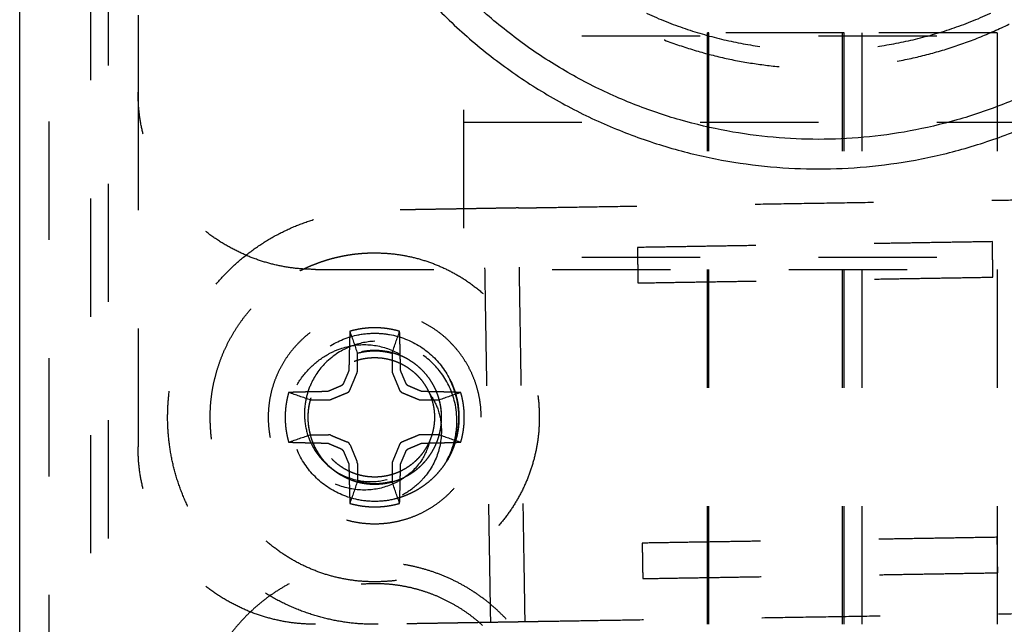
# Model space of a CAD drawing. Header units: millimetres. Extents: x -792 to 4548, y -647 to 5705.
# Tile 45 of 54: x -640 to -623, y 3037 to 3047. Entities that reach past the tile are written whole.
import ezdxf

# ---------------------------------------------------------------- set-up
doc = ezdxf.new("R2010")
doc.units = ezdxf.units.MM
doc.linetypes.add('Hidden', pattern=[4, 2, -2])
doc.layers.add('Make2D$Hidden$Curves', color=7, linetype='Hidden', true_color=0x8c8c8c)
doc.layers.add('Make2D$Visible$Curves', color=7, linetype='Continuous', true_color=0x000000)

msp = doc.modelspace()

# ---------------------------------------------------------------- linework, layer by layer
at = {"layer": 'Make2D$Hidden$Curves', "color": 253, "lineweight": -3, "true_color": 0xa0a0a0}
for points, degree in [([(-639.247, 3031.516), (-639.247, 3122.516), (-639.247, 3213.516)], 2), ([(-638.547, 3034.216), (-638.547, 3122.516), (-638.547, 3210.816)], 2), ([(-638.247, 3034.466), (-638.247, 3122.516), (-638.247, 3210.566)], 2), ([(-637.747, 3067.316), (-637.747, 3056.666), (-637.747, 3046.016)], 2), ([(-632.247, 3053.716), (-632.247, 3048.466), (-632.247, 3043.216)], 2), ([(-620.247, 3046.963), (-626.247, 3046.963), (-632.247, 3046.963)], 2), ([(-628.123, 3037.016), (-628.123, 3042.016), (-628.123, 3047.016)], 2), ([(-628.098, 3037.016), (-628.098, 3042.016), (-628.098, 3047.016)], 2), ([(-625.847, 3047.016), (-625.847, 3042.016), (-625.847, 3037.016)], 2), ([(-625.817, 3047.016), (-625.817, 3042.016), (-625.817, 3037.016)], 2), ([(-625.511, 3037.016), (-625.511, 3042.016), (-625.511, 3047.016)], 2), ([(-623.23, 3047.016), (-623.23, 3042.016), (-623.23, 3037.016)], 2), ([(-637.747, 3046.016), (-637.747, 3043.016), (-637.747, 3040.016)], 2), ([(-632.247, 3045.506), (-626.247, 3045.506), (-620.247, 3045.506)], 2), ([(-631.319, 3044.056), (-632.561, 3044.035), (-633.804, 3044.015)], 2), ([(-631.786, 3037.047), (-631.843, 3040.547), (-631.9, 3044.046)], 2), ([(-631.205, 3037.057), (-631.262, 3040.556), (-631.319, 3044.056)], 2), ([(-623.309, 3043.486), (-626.308, 3043.437), (-629.308, 3043.388)], 2), ([(-629.308, 3043.388), (-629.303, 3043.088), (-629.298, 3042.788)], 2), ([(-623.299, 3042.886), (-623.304, 3043.186), (-623.309, 3043.486)], 2), ([(-620.247, 3043.216), (-626.247, 3043.216), (-632.247, 3043.216)], 2), ([(-634.747, 3043.016), (-626.247, 3043.016), (-617.747, 3043.016)], 2), ([(-629.298, 3042.788), (-626.298, 3042.837), (-623.299, 3042.886)], 2), ([(-634.167, 3041.97), (-634.125, 3041.847), (-634.082, 3041.724), (-634.04, 3041.601)], 3), ([(-633.453, 3041.601), (-633.411, 3041.724), (-633.369, 3041.847), (-633.326, 3041.97)], 3), ([(-634.04, 3041.297), (-634.04, 3041.449), (-634.04, 3041.601)], 2), ([(-633.453, 3041.601), (-633.453, 3041.449), (-633.453, 3041.297)], 2), ([(-634.164, 3040.981), (-634.105, 3041.122), (-634.047, 3041.263)], 2), ([(-633.447, 3041.263), (-633.388, 3041.122), (-633.33, 3040.981)], 2), ([(-634.832, 3040.809), (-634.955, 3040.851), (-635.078, 3040.894), (-635.201, 3040.936)], 3), ([(-634.494, 3040.816), (-634.353, 3040.874), (-634.212, 3040.933)], 2), ([(-633.282, 3040.933), (-633.14, 3040.874), (-632.999, 3040.816)], 2), ([(-632.292, 3040.936), (-632.415, 3040.894), (-632.538, 3040.851), (-632.661, 3040.809)], 3), ([(-634.832, 3040.809), (-634.68, 3040.809), (-634.528, 3040.809)], 2), ([(-632.965, 3040.809), (-632.813, 3040.809), (-632.661, 3040.809)], 2), ([(-635.201, 3040.095), (-635.078, 3040.138), (-634.955, 3040.18), (-634.832, 3040.222)], 3), ([(-634.832, 3040.222), (-634.68, 3040.222), (-634.528, 3040.222)], 2), ([(-632.661, 3040.222), (-632.813, 3040.222), (-632.965, 3040.222)], 2), ([(-632.661, 3040.222), (-632.538, 3040.18), (-632.415, 3040.138), (-632.292, 3040.095)], 3), ([(-634.494, 3040.216), (-634.353, 3040.157), (-634.212, 3040.099)], 2), ([(-632.999, 3040.216), (-633.14, 3040.157), (-633.282, 3040.099)], 2), ([(-634.164, 3040.051), (-634.105, 3039.909), (-634.047, 3039.768)], 2), ([(-633.33, 3040.051), (-633.388, 3039.909), (-633.447, 3039.768)], 2), ([(-634.04, 3039.734), (-634.04, 3039.582), (-634.04, 3039.43)], 2), ([(-633.453, 3039.734), (-633.453, 3039.582), (-633.453, 3039.43)], 2), ([(-634.04, 3039.43), (-634.082, 3039.307), (-634.125, 3039.184), (-634.167, 3039.061)], 3), ([(-633.326, 3039.061), (-633.369, 3039.184), (-633.411, 3039.307), (-633.453, 3039.43)], 3), ([(-623.227, 3038.487), (-626.227, 3038.438), (-629.227, 3038.389)], 2), ([(-629.227, 3038.389), (-629.222, 3038.089), (-629.217, 3037.789)], 2), ([(-623.218, 3037.887), (-623.222, 3038.187), (-623.227, 3038.487)], 2), ([(-629.217, 3037.789), (-626.217, 3037.838), (-623.218, 3037.887)], 2), ([(-631.205, 3037.057), (-632.447, 3037.036), (-633.69, 3037.016)], 2)]:
    msp.add_open_spline(points, degree=degree, dxfattribs=at)
for points, weights, knots in [([(-622.675, 3060.082), (-626.929, 3062.469), (-630.762, 3059.452), (-634.595, 3056.435), (-633.274, 3051.739), (-631.953, 3047.044), (-627.11, 3046.467), (-622.266, 3045.89), (-619.88, 3050.144)], [1, 0.831469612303, 1, 0.831469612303, 1, 0.831469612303, 1, 0.831469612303, 1], [-34.40044, -34.40044, -34.40044, -25.80033, -25.80033, -17.20022, -17.20022, -8.60011, -8.60011, 0, 0, 0]), ([(-633.247, 3053.716), (-633.247, 3060.716), (-626.247, 3060.716), (-619.247, 3060.716), (-619.247, 3053.716), (-619.247, 3046.716), (-626.247, 3046.716), (-633.247, 3046.716), (-633.247, 3053.716)], [1, 0.707106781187, 1, 0.707106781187, 1, 0.707106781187, 1, 0.707106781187, 1], [-43.982297, -43.982297, -43.982297, -32.986723, -32.986723, -21.991149, -21.991149, -10.995574, -10.995574, 0, 0, 0]), ([(-625.817, 3047.016), (-625.817, 3047.016), (-626.958, 3047.016), (-628.098, 3047.016), (-628.098, 3047.016)], [1, 0.707106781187, 1, 0.707106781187, 1], [1.791955, 1.791955, 1.791955, 3.583909, 3.583909, 5.375864, 5.375864, 5.375864]), ([(-623.23, 3047.016), (-623.23, 3047.016), (-624.371, 3047.016), (-625.511, 3047.016), (-625.511, 3047.016)], [1, 0.707106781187, 1, 0.707106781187, 1], [1.791955, 1.791955, 1.791955, 3.583909, 3.583909, 5.375864, 5.375864, 5.375864]), ([(-631.319, 3044.056), (-630.496, 3044.069), (-626.32, 3044.137), (-622.143, 3044.205), (-621.32, 3044.218)], [1, 0.773646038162, 1, 0.773646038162, 1], [-13.998906, -13.998906, -13.998906, -6.999453, -6.999453, 0, 0, 0]), ([(-633.69, 3037.016), (-637.189, 3036.959), (-637.246, 3040.459), (-637.303, 3043.958), (-633.804, 3044.015)], [1, 0.707106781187, 1, 0.707106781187, 1], [0, 0, 0, 5.497787, 5.497787, 10.995574, 10.995574, 10.995574]), ([(-631.947, 3040.516), (-631.947, 3038.716), (-633.747, 3038.716), (-635.547, 3038.716), (-635.547, 3040.516), (-635.547, 3042.316), (-633.747, 3042.316), (-631.947, 3042.316), (-631.947, 3040.516)], [1, 0.707106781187, 1, 0.707106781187, 1, 0.707106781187, 1, 0.707106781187, 1], [-11.309734, -11.309734, -11.309734, -8.4823, -8.4823, -5.654867, -5.654867, -2.827433, -2.827433, 0, 0, 0]), ([(-632.616, 3040.516), (-632.616, 3041.489), (-633.579, 3041.633), (-634.541, 3041.778), (-634.827, 3040.848)], [1, 0.757810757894, 1, 0.757810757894, 1], [-4.989344, -4.989344, -4.989344, -3.382407, -3.382407, -1.775471, -1.775471, -1.775471]), ([(-632.816, 3040.124), (-633.05, 3039.567), (-633.652, 3039.51), (-634.254, 3039.453), (-634.588, 3039.957), (-634.922, 3040.46), (-634.637, 3040.993), (-634.351, 3041.526), (-633.747, 3041.526)], [1, 0.858086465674, 1, 0.858086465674, 1, 0.858086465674, 1, 0.858086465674, 1], [0, 0, 0, 1.089267, 1.089267, 2.178533, 2.178533, 3.2678, 3.2678, 4.357067, 4.357067, 4.357067]), ([(-634.047, 3041.263), (-634.043, 3041.271), (-634.042, 3041.28), (-634.04, 3041.288), (-634.04, 3041.297)], [0.932310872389, 0.960948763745, 1, 0.96094876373, 0.932310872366], [0, 0, 0, 0.01744515, 0.01744515, 0.03489029, 0.03489029, 0.03489029]), ([(-633.453, 3041.297), (-633.453, 3041.288), (-633.452, 3041.28), (-633.45, 3041.271), (-633.447, 3041.263)], [0.932310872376, 0.960948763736, 1, 0.960948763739, 0.93231087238], [0, 0, 0, 0.01744515, 0.01744515, 0.03489029, 0.03489029, 0.03489029]), ([(-634.528, 3040.809), (-634.519, 3040.809), (-634.511, 3040.811), (-634.502, 3040.812), (-634.494, 3040.816)], [0.93231087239, 0.960948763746, 1, 0.960948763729, 0.932310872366], [0, 0, 0, 0.01744515, 0.01744515, 0.03489029, 0.03489029, 0.03489029]), ([(-632.999, 3040.816), (-632.991, 3040.812), (-632.983, 3040.811), (-632.974, 3040.809), (-632.965, 3040.809)], [0.93231087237, 0.960948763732, 1, 0.960948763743, 0.932310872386], [0, 0, 0, 0.01744515, 0.01744515, 0.03489029, 0.03489029, 0.03489029]), ([(-634.079, 3039.435), (-633.534, 3039.268), (-633.075, 3039.607), (-632.616, 3039.945), (-632.616, 3040.516)], [1, 0.892809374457, 1, 0.892809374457, 1], [-2.112541, -2.112541, -2.112541, -1.05627, -1.05627, 0, 0, 0]), ([(-634.494, 3040.216), (-634.502, 3040.219), (-634.511, 3040.221), (-634.519, 3040.222), (-634.528, 3040.222)], [0.932310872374, 0.960948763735, 1, 0.960948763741, 0.932310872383], [0, 0, 0, 0.01744515, 0.01744515, 0.03489029, 0.03489029, 0.03489029]), ([(-632.965, 3040.222), (-632.974, 3040.222), (-632.983, 3040.221), (-632.991, 3040.219), (-632.999, 3040.216)], [0.932310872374, 0.960948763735, 1, 0.960948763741, 0.932310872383], [0, 0, 0, 0.01744515, 0.01744515, 0.03489029, 0.03489029, 0.03489029]), ([(-634.04, 3039.734), (-634.04, 3039.743), (-634.042, 3039.752), (-634.043, 3039.76), (-634.047, 3039.768)], [0.932310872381, 0.960948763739, 1, 0.960948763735, 0.932310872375], [0, 0, 0, 0.01744515, 0.01744515, 0.03489029, 0.03489029, 0.03489029]), ([(-633.447, 3039.768), (-633.45, 3039.76), (-633.452, 3039.752), (-633.453, 3039.743), (-633.453, 3039.734)], [0.932310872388, 0.960948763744, 1, 0.960948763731, 0.932310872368], [0, 0, 0, 0.01744515, 0.01744515, 0.03489029, 0.03489029, 0.03489029]), ([(-634.643, 3032.1), (-632.695, 3031.502), (-631.396, 3033.072), (-630.098, 3034.643), (-631.052, 3036.443), (-632.006, 3038.244), (-634.034, 3038.052), (-636.063, 3037.86), (-636.662, 3035.912)], [1, 0.831469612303, 1, 0.831469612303, 1, 0.831469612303, 1, 0.831469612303, 1], [-14.372786, -14.372786, -14.372786, -10.77959, -10.77959, -7.186393, -7.186393, -3.593197, -3.593197, 0, 0, 0]), ([(-633.747, 3037.708), (-631.948, 3037.708), (-631.259, 3036.046), (-630.571, 3034.384), (-631.843, 3033.112), (-633.115, 3031.84), (-634.777, 3032.528), (-636.439, 3033.217), (-636.439, 3035.016)], [1, 0.831469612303, 1, 0.831469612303, 1, 0.831469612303, 1, 0.831469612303, 1], [-12.687636, -12.687636, -12.687636, -9.515727, -9.515727, -6.343818, -6.343818, -3.171909, -3.171909, 0, 0, 0]), ([(-621.206, 3037.219), (-622.029, 3037.206), (-626.206, 3037.138), (-630.382, 3037.07), (-631.205, 3037.057)], [1, 0.773646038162, 1, 0.773646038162, 1], [-13.998906, -13.998906, -13.998906, -6.999453, -6.999453, 0, 0, 0])]:
    msp.add_rational_spline(points, weights, degree=2, knots=knots, dxfattribs=at)
for points, weights in [([(-628.098, 3047.016), (-628.123, 3047.016), (-628.123, 3047.016)], [0.928853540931, 0.958565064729, 1]), ([(-634.747, 3043.016), (-637.747, 3043.016), (-637.747, 3046.016)], [1, 0.707106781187, 1]), ([(-635.009, 3042.994), (-634.414, 3043.297), (-633.747, 3043.297)], [0.874965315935, 0.909550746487, 1]), ([(-633.747, 3043.297), (-630.965, 3043.297), (-630.965, 3040.516)], [1, 0.707106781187, 1]), ([(-636.528, 3040.516), (-636.528, 3042.22), (-635.009, 3042.994)], [1, 0.797556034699, 0.874965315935]), ([(-634.167, 3041.97), (-634.177, 3041.655), (-634.183, 3041.325)], [1, 0.996995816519, 1]), ([(-633.326, 3041.97), (-633.747, 3042.092), (-634.167, 3041.97)], [1, 0.960655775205, 1]), ([(-633.311, 3041.325), (-633.316, 3041.655), (-633.326, 3041.97)], [1, 0.996995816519, 1]), ([(-634.04, 3041.601), (-633.747, 3041.681), (-633.453, 3041.601)], [1, 0.965376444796, 1]), ([(-633.747, 3041.526), (-633.076, 3041.526), (-632.816, 3040.907)], [1, 0.833014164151, 1]), ([(-634.19, 3041.292), (-634.232, 3041.192), (-634.275, 3041.092)], [1, 0.999677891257, 1]), ([(-634.183, 3041.325), (-634.183, 3041.308), (-634.19, 3041.292)], [0.940863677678, 0.884695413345, 0.864661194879]), ([(-633.304, 3041.292), (-633.311, 3041.308), (-633.311, 3041.325)], [0.864661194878, 0.884695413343, 0.940863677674]), ([(-633.219, 3041.092), (-633.261, 3041.192), (-633.304, 3041.292)], [1, 0.999677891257, 1]), ([(-634.275, 3041.092), (-634.289, 3041.058), (-634.323, 3041.044)], [1, 0.923653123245, 1]), ([(-633.171, 3041.044), (-633.205, 3041.058), (-633.219, 3041.092)], [1, 0.923653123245, 1]), ([(-635.201, 3040.936), (-635.323, 3040.516), (-635.201, 3040.095)], [1, 0.960655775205, 1]), ([(-634.556, 3040.951), (-634.886, 3040.946), (-635.201, 3040.936)], [1, 0.996995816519, 1]), ([(-634.523, 3040.959), (-634.539, 3040.952), (-634.556, 3040.951)], [0.86466119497, 0.884695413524, 0.940863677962]), ([(-634.323, 3041.044), (-634.423, 3041.001), (-634.523, 3040.959)], [1, 0.999677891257, 1]), ([(-634.212, 3040.933), (-634.178, 3040.947), (-634.164, 3040.981)], [1, 0.923829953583, 1]), ([(-633.33, 3040.981), (-633.316, 3040.947), (-633.282, 3040.933)], [1, 0.923829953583, 1]), ([(-632.971, 3040.959), (-633.07, 3041.001), (-633.171, 3041.044)], [1, 0.999677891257, 1]), ([(-632.937, 3040.951), (-632.955, 3040.952), (-632.971, 3040.959)], [0.940863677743, 0.884695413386, 0.8646611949]), ([(-632.292, 3040.936), (-632.608, 3040.946), (-632.937, 3040.951)], [1, 0.996995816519, 1]), ([(-632.816, 3040.907), (-632.651, 3040.516), (-632.816, 3040.124)], [1, 0.921732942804, 1]), ([(-632.292, 3040.095), (-632.171, 3040.516), (-632.292, 3040.936)], [1, 0.960655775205, 1]), ([(-634.827, 3040.848), (-635.159, 3039.767), (-634.079, 3039.435)], [1, 0.707106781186, 1]), ([(-634.832, 3040.222), (-634.912, 3040.516), (-634.832, 3040.809)], [1, 0.965376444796, 1]), ([(-632.661, 3040.809), (-632.582, 3040.516), (-632.661, 3040.222)], [1, 0.965376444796, 1]), ([(-633.747, 3037.734), (-636.528, 3037.734), (-636.528, 3040.516)], [1, 0.707106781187, 1]), ([(-630.965, 3040.516), (-630.965, 3037.734), (-633.747, 3037.734)], [1, 0.707106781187, 1]), ([(-635.201, 3040.095), (-634.886, 3040.085), (-634.556, 3040.08)], [1, 0.996995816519, 1]), ([(-634.556, 3040.08), (-634.539, 3040.08), (-634.523, 3040.073)], [0.940863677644, 0.884695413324, 0.864661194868]), ([(-634.523, 3040.073), (-634.423, 3040.03), (-634.323, 3039.988)], [1, 0.999677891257, 1]), ([(-634.164, 3040.051), (-634.178, 3040.085), (-634.212, 3040.099)], [1, 0.923829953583, 1]), ([(-633.282, 3040.099), (-633.316, 3040.085), (-633.33, 3040.051)], [1, 0.923829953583, 1]), ([(-633.171, 3039.988), (-633.07, 3040.03), (-632.971, 3040.073)], [1, 0.999677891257, 1]), ([(-632.971, 3040.073), (-632.955, 3040.08), (-632.937, 3040.08)], [0.864661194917, 0.884695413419, 0.940863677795]), ([(-632.937, 3040.08), (-632.608, 3040.085), (-632.292, 3040.095)], [1, 0.996995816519, 1]), ([(-634.747, 3037.016), (-637.747, 3037.016), (-637.747, 3040.016)], [1, 0.707106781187, 1]), ([(-634.323, 3039.988), (-634.289, 3039.973), (-634.275, 3039.94)], [1, 0.923653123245, 1]), ([(-634.275, 3039.94), (-634.232, 3039.839), (-634.19, 3039.74)], [1, 0.999677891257, 1]), ([(-633.304, 3039.74), (-633.261, 3039.839), (-633.219, 3039.94)], [1, 0.999677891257, 1]), ([(-633.219, 3039.94), (-633.205, 3039.973), (-633.171, 3039.988)], [1, 0.923653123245, 1]), ([(-634.19, 3039.74), (-634.183, 3039.724), (-634.183, 3039.706)], [0.864661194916, 0.884695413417, 0.940863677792]), ([(-632.531, 3039.777), (-632.841, 3039.267), (-633.423, 3039.131)], [1, 0.921997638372, 1]), ([(-633.311, 3039.706), (-633.311, 3039.724), (-633.304, 3039.74)], [0.940863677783, 0.884695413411, 0.864661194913]), ([(-634.183, 3039.706), (-634.177, 3039.377), (-634.167, 3039.061)], [1, 0.996995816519, 1]), ([(-633.326, 3039.061), (-633.316, 3039.377), (-633.311, 3039.706)], [1, 0.996995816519, 1]), ([(-633.453, 3039.43), (-633.747, 3039.351), (-634.04, 3039.43)], [1, 0.965376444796, 1]), ([(-634.167, 3039.061), (-633.747, 3038.94), (-633.326, 3039.061)], [1, 0.960655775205, 1]), ([(-636.439, 3035.016), (-636.439, 3037.708), (-633.747, 3037.708)], [1, 0.707106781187, 1])]:
    msp.add_rational_spline(points, weights, degree=2, dxfattribs=at)
for points, knots in [([(-633.423, 3039.131), (-633.522, 3039.107), (-633.624, 3039.095), (-633.829, 3039.092), (-633.932, 3039.102), (-634.216, 3039.16), (-634.391, 3039.234), (-634.697, 3039.441), (-634.826, 3039.572), (-635.033, 3039.88), (-635.106, 3040.057), (-635.178, 3040.422), (-635.178, 3040.606), (-635.109, 3040.965), (-635.039, 3041.138), (-634.835, 3041.451), (-634.702, 3041.587), (-634.396, 3041.794), (-634.229, 3041.866), (-633.952, 3041.927), (-633.85, 3041.938), (-633.747, 3041.938)], [-4.834011, -4.834011, -4.834011, -4.834011, -4.525158, -4.525158, -4.215834, -4.215834, -3.650226, -3.650226, -3.100635, -3.100635, -2.529489, -2.529489, -1.980249, -1.980249, -1.42416, -1.42416, -0.854862, -0.854862, -0.311381, -0.311381, 0, 0, 0, 0]), ([(-633.747, 3041.938), (-633.664, 3041.938), (-633.581, 3041.931), (-633.313, 3041.883), (-633.135, 3041.814), (-632.823, 3041.613), (-632.691, 3041.486), (-632.476, 3041.183), (-632.399, 3041.009), (-632.318, 3040.646), (-632.314, 3040.461), (-632.374, 3040.103), (-632.437, 3039.932), (-632.531, 3039.777)], [-9.013786, -9.013786, -9.013786, -9.013786, -8.763242, -8.763242, -8.193135, -8.193135, -7.645109, -7.645109, -7.075647, -7.075647, -6.524102, -6.524102, -5.979398, -5.979398, -5.979398, -5.979398]), ([(-635.058, 3041.067), (-634.997, 3041.172), (-634.923, 3041.268), (-634.752, 3041.439), (-634.655, 3041.513), (-634.493, 3041.607), (-634.419, 3041.644), (-634.183, 3041.728), (-634.024, 3041.752), (-633.712, 3041.736), (-633.562, 3041.699), (-633.297, 3041.577), (-633.169, 3041.493), (-632.999, 3041.308), (-632.945, 3041.232), (-632.864, 3041.073), (-632.835, 3040.991), (-632.816, 3040.907)], [0, 0, 0, 0, 0.46714, 0.46714, 0.934844, 0.934844, 1.19069, 1.19069, 1.639248, 1.639248, 2.07115, 2.07115, 2.460269, 2.460269, 2.685428, 2.685428, 2.894958, 2.894958, 2.894958, 2.894958]), ([(-633.747, 3041.802), (-633.892, 3041.795), (-634.035, 3041.763), (-634.292, 3041.657), (-634.441, 3041.574), (-634.687, 3041.327), (-634.773, 3041.2), (-634.87, 3040.977), (-634.896, 3040.891), (-634.931, 3040.707), (-634.937, 3040.611), (-634.933, 3040.516)], [0, 0, 0, 0, 0.564911, 0.564911, 1.076768, 1.076768, 1.47181, 1.47181, 1.707557, 1.707557, 1.956876, 1.956876, 1.956876, 1.956876]), ([(-632.531, 3039.777), (-632.456, 3039.916), (-632.404, 3040.065), (-632.357, 3040.344), (-632.34, 3040.539), (-632.435, 3040.944), (-632.511, 3041.11), (-632.716, 3041.391), (-632.839, 3041.507), (-633.044, 3041.638), (-633.123, 3041.682), (-633.366, 3041.775), (-633.522, 3041.804), (-633.701, 3041.804), (-633.724, 3041.804), (-633.747, 3041.802)], [0, 0, 0, 0, 0.785232, 0.785232, 1.410231, 1.410231, 1.890551, 1.890551, 2.336159, 2.336159, 2.536873, 2.536873, 2.845406, 2.845406, 2.889906, 2.889906, 2.889906, 2.889906]), ([(-632.531, 3039.777), (-632.525, 3039.787), (-632.52, 3039.796), (-632.423, 3039.965), (-632.363, 3040.14), (-632.312, 3040.504), (-632.323, 3040.69), (-632.395, 3040.97), (-632.432, 3041.068), (-632.479, 3041.161)], [-3.037804, -3.037804, -3.037804, -3.037804, -3.004482, -3.004482, -2.450748, -2.450748, -1.894836, -1.894836, -1.577547, -1.577547, -1.577547, -1.577547]), ([(-632.531, 3039.777), (-632.513, 3039.807), (-632.496, 3039.838), (-632.397, 3040.031), (-632.346, 3040.208), (-632.313, 3040.576), (-632.334, 3040.764), (-632.413, 3041.018), (-632.443, 3041.091), (-632.479, 3041.161)], [-3.036827, -3.036827, -3.036827, -3.036827, -2.931178, -2.931178, -2.380553, -2.380553, -1.817493, -1.817493, -1.57806, -1.57806, -1.57806, -1.57806]), ([(-632.531, 3039.777), (-632.501, 3039.827), (-632.473, 3039.879), (-632.375, 3040.098), (-632.333, 3040.277), (-632.318, 3040.648), (-632.348, 3040.837), (-632.434, 3041.065), (-632.455, 3041.114), (-632.479, 3041.161)], [-3.034144, -3.034144, -3.034144, -3.034144, -2.857031, -2.857031, -2.30922, -2.30922, -1.736944, -1.736944, -1.576095, -1.576095, -1.576095, -1.576095]), ([(-632.531, 3039.777), (-632.487, 3039.849), (-632.45, 3039.925), (-632.354, 3040.173), (-632.322, 3040.352), (-632.327, 3040.722), (-632.366, 3040.908), (-632.453, 3041.108), (-632.466, 3041.135), (-632.479, 3041.161)], [-3.040023, -3.040023, -3.040023, -3.040023, -2.785081, -2.785081, -2.239813, -2.239813, -1.669954, -1.669954, -1.580258, -1.580258, -1.580258, -1.580258]), ([(-632.531, 3039.777), (-632.474, 3039.871), (-632.428, 3039.971), (-632.338, 3040.247), (-632.316, 3040.427), (-632.339, 3040.796), (-632.389, 3040.98), (-632.475, 3041.153), (-632.477, 3041.157), (-632.479, 3041.161)], [-3.036289, -3.036289, -3.036289, -3.036289, -2.704967, -2.704967, -2.161446, -2.161446, -1.592114, -1.592114, -1.577835, -1.577835, -1.577835, -1.577835]), ([(-632.531, 3039.777), (-632.465, 3039.886), (-632.414, 3040.003), (-632.328, 3040.304), (-632.312, 3040.491), (-632.352, 3040.845), (-632.402, 3041.01), (-632.479, 3041.161)], [-3.033963, -3.033963, -3.033963, -3.033963, -2.649265, -2.649265, -2.090804, -2.090804, -1.576267, -1.576267, -1.576267, -1.576267]), ([(-632.531, 3039.777), (-632.451, 3039.909), (-632.393, 3040.052), (-632.319, 3040.381), (-632.313, 3040.566), (-632.367, 3040.891), (-632.413, 3041.031), (-632.479, 3041.161)], [-3.037712, -3.037712, -3.037712, -3.037712, -2.572593, -2.572593, -2.020264, -2.020264, -1.577798, -1.577798, -1.577798, -1.577798]), ([(-632.531, 3039.777), (-632.438, 3039.93), (-632.375, 3040.099), (-632.314, 3040.455), (-632.318, 3040.638), (-632.382, 3040.936), (-632.424, 3041.052), (-632.479, 3041.161)], [-3.034578, -3.034578, -3.034578, -3.034578, -2.494711, -2.494711, -1.947521, -1.947521, -1.575923, -1.575923, -1.575923, -1.575923]), ([(-632.479, 3041.161), (-632.421, 3041.046), (-632.378, 3040.923), (-632.316, 3040.617), (-632.315, 3040.434), (-632.38, 3040.086), (-632.442, 3039.924), (-632.531, 3039.777)], [-7.437052, -7.437052, -7.437052, -7.437052, -7.045318, -7.045318, -6.496875, -6.496875, -5.978035, -5.978035, -5.978035, -5.978035]), ([(-632.479, 3041.161), (-632.41, 3041.026), (-632.363, 3040.88), (-632.313, 3040.548), (-632.321, 3040.363), (-632.398, 3040.04), (-632.454, 3039.903), (-632.531, 3039.777)], [-7.435415, -7.435415, -7.435415, -7.435415, -6.975082, -6.975082, -6.421135, -6.421135, -5.975185, -5.975185, -5.975185, -5.975185]), ([(-632.479, 3041.161), (-632.399, 3041.004), (-632.349, 3040.832), (-632.313, 3040.471), (-632.331, 3040.284), (-632.419, 3039.99), (-632.469, 3039.88), (-632.531, 3039.777)], [-7.43739, -7.43739, -7.43739, -7.43739, -6.903445, -6.903445, -6.342623, -6.342623, -5.979329, -5.979329, -5.979329, -5.979329]), ([(-632.479, 3041.161), (-632.471, 3041.145), (-632.463, 3041.128), (-632.379, 3040.947), (-632.335, 3040.769), (-632.317, 3040.398), (-632.345, 3040.209), (-632.441, 3039.943), (-632.482, 3039.858), (-632.531, 3039.777)], [-7.43647, -7.43647, -7.43647, -7.43647, -7.38085, -7.38085, -6.832216, -6.832216, -6.261731, -6.261731, -5.977588, -5.977588, -5.977588, -5.977588]), ([(-632.479, 3041.161), (-632.46, 3041.123), (-632.442, 3041.083), (-632.358, 3040.875), (-632.324, 3040.695), (-632.324, 3040.326), (-632.362, 3040.139), (-632.462, 3039.9), (-632.494, 3039.837), (-632.531, 3039.777)], [-7.439783, -7.439783, -7.439783, -7.439783, -7.308527, -7.308527, -6.763124, -6.763124, -6.193684, -6.193684, -5.980902, -5.980902, -5.980902, -5.980902]), ([(-632.479, 3041.161), (-632.449, 3041.102), (-632.423, 3041.039), (-632.34, 3040.797), (-632.315, 3040.609), (-632.339, 3040.24), (-632.386, 3040.062), (-632.485, 3039.857), (-632.507, 3039.816), (-632.531, 3039.777)], [-7.438155, -7.438155, -7.438155, -7.438155, -7.234625, -7.234625, -6.667557, -6.667557, -6.118218, -6.118218, -5.97971, -5.97971, -5.97971, -5.97971]), ([(-632.479, 3041.161), (-632.437, 3041.078), (-632.403, 3040.991), (-632.327, 3040.722), (-632.312, 3040.536), (-632.355, 3040.17), (-632.411, 3039.994), (-632.509, 3039.814), (-632.52, 3039.796), (-632.531, 3039.777)], [-7.435064, -7.435064, -7.435064, -7.435064, -7.151854, -7.151854, -6.593167, -6.593167, -6.040932, -6.040932, -5.975817, -5.975817, -5.975817, -5.975817]), ([(-632.816, 3040.907), (-632.759, 3040.832), (-632.714, 3040.748), (-632.64, 3040.542), (-632.626, 3040.431), (-632.614, 3040.187), (-632.637, 3040.03), (-632.743, 3039.728), (-632.828, 3039.588), (-632.972, 3039.43), (-633.046, 3039.353), (-633.246, 3039.216), (-633.332, 3039.169), (-633.423, 3039.131)], [0, 0, 0, 0, 0.265908, 0.265908, 0.611519, 0.611519, 1.232255, 1.232255, 1.87176, 1.87176, 2.07031, 2.07031, 2.20581, 2.20581, 2.20581, 2.20581]), ([(-634.933, 3040.516), (-634.928, 3040.411), (-634.908, 3040.307), (-634.843, 3040.111), (-634.798, 3040.019), (-634.659, 3039.81), (-634.552, 3039.702), (-634.345, 3039.562), (-634.212, 3039.488), (-633.896, 3039.422), (-633.756, 3039.421), (-633.481, 3039.471), (-633.348, 3039.523), (-633.195, 3039.621), (-633.146, 3039.656), (-633.028, 3039.763), (-632.972, 3039.828), (-632.88, 3039.97), (-632.843, 3040.045), (-632.816, 3040.124)], [-3.038338, -3.038338, -3.038338, -3.038338, -2.570828, -2.570828, -2.117974, -2.117974, -1.450144, -1.450144, -1.004287, -1.004287, -0.667733, -0.667733, -0.325336, -0.325336, -0.226862, -0.226862, -0.112089, -0.112089, 0, 0, 0, 0]), ([(-632.324, 3040.516), (-632.324, 3040.454), (-632.328, 3040.391), (-632.361, 3040.141), (-632.424, 3039.959), (-632.524, 3039.789), (-632.527, 3039.783), (-632.531, 3039.777)], [-5.0774721, -5.0774721, -5.0774721, -5.0774721, -4.8892541, -4.8892541, -4.3141814, -4.3141814, -4.2941025, -4.2941025, -4.2941025, -4.2941025]), ([(-632.531, 3039.777), (-632.523, 3039.79), (-632.516, 3039.803), (-632.415, 3039.98), (-632.356, 3040.161), (-632.328, 3040.404), (-632.324, 3040.46), (-632.324, 3040.516)], [-3.0373785, -3.0373785, -3.0373785, -3.0373785, -2.9924718, -2.9924718, -2.4229466, -2.4229466, -2.2546625, -2.2546625, -2.2546625, -2.2546625]), ([(-632.816, 3040.124), (-632.842, 3040.008), (-632.888, 3039.897), (-633.044, 3039.653), (-633.154, 3039.562), (-633.291, 3039.464), (-633.356, 3039.427), (-633.563, 3039.332), (-633.713, 3039.295), (-634.025, 3039.28), (-634.184, 3039.303), (-634.42, 3039.388), (-634.494, 3039.425), (-634.656, 3039.519), (-634.752, 3039.592), (-634.923, 3039.763), (-634.997, 3039.859), (-635.058, 3039.964)], [0, 0, 0, 0, 0.194039, 0.194039, 0.474553, 0.474553, 0.696922, 0.696922, 1.155823, 1.155823, 1.63247, 1.63247, 1.904162, 1.904162, 2.400228, 2.400228, 2.895731, 2.895731, 2.895731, 2.895731])]:
    msp.add_open_spline(points, degree=3, knots=knots, dxfattribs=at)
at = {"layer": 'Make2D$Visible$Curves', "color": 253, "lineweight": -3, "true_color": 0xa0a0a0}
msp.add_open_spline([(-639.747, 3031.016), (-639.747, 3122.516), (-639.747, 3214.016)], degree=2, dxfattribs=at)
for points, weights, knots in [([(-617.247, 3053.716), (-617.247, 3044.716), (-626.247, 3044.716), (-635.247, 3044.716), (-635.247, 3053.716), (-635.247, 3062.716), (-626.247, 3062.716), (-617.247, 3062.716), (-617.247, 3053.716)], [1, 0.707106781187, 1, 0.707106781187, 1, 0.707106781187, 1, 0.707106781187, 1], [-56.548668, -56.548668, -56.548668, -42.411501, -42.411501, -28.274334, -28.274334, -14.137167, -14.137167, 0, 0, 0]), ([(-617.747, 3053.716), (-617.747, 3045.216), (-626.247, 3045.216), (-634.747, 3045.216), (-634.747, 3053.716)], [1, 0.707106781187, 1, 0.707106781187, 1], [-3.141593, -3.141593, -3.141593, -1.570796, -1.570796, 0, 0, 0])]:
    msp.add_rational_spline(points, weights, degree=2, knots=knots, dxfattribs=at)

doc.saveas('drawing.dxf')
